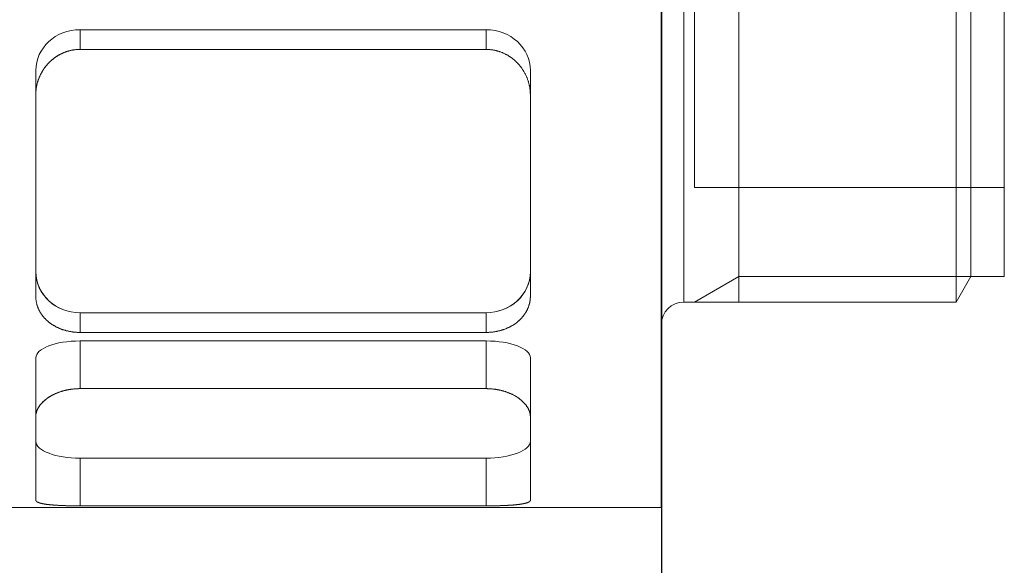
# Model space of a CAD drawing. Header units: millimetres. Extents: x 14831 to 16595, y 7509 to 8717.
# Tile 11 of 15: x 16313 to 16357, y 8296 to 8320. Entities that reach past the tile are written whole.
import ezdxf

# ---------------------------------------------------------------- set-up
doc = ezdxf.new("R2010")
doc.units = ezdxf.units.MM
doc.header["$MEASUREMENT"] = 0
doc.layers.add('图层1', color=7, linetype='Continuous', lineweight=25)
doc.layers.add('图层7', color=4, linetype='Continuous', lineweight=15)

msp = doc.modelspace()

# ---------------------------------------------------------------- linework, layer by layer
at = {"layer": '图层1'}
msp.add_line((16341.501, 8403.773), (16341.501, 8263.773), dxfattribs=at)
at = {"layer": '图层7'}
for p, q in [((16341.481, 8343.273), (16341.481, 8298.273)), ((16341.501, 8334.994), (16341.501, 8306.553)), ((16342.501, 8333.994), (16342.501, 8307.553)), ((16344.999, 8307.553), (16344.999, 8333.994)), ((16354.81, 8333.994), (16354.81, 8307.553)), ((16355.481, 8332.832), (16355.481, 8308.715)), ((16356.987, 8332.832), (16356.987, 8308.715)), ((16342.987, 8328.812), (16342.987, 8312.734)), ((16333.574, 8319.87), (16315.229, 8319.87)), ((16315.229, 8318.977), (16315.229, 8319.87)), ((16333.574, 8318.977), (16333.574, 8319.87)), ((16333.574, 8318.977), (16315.229, 8318.977)), ((16313.229, 8316.92), (16313.229, 8318.022)), ((16335.574, 8316.92), (16335.574, 8318.022)), ((16313.229, 8316.92), (16313.229, 8307.823)), ((16335.574, 8307.823), (16335.574, 8316.92)), ((16342.987, 8312.734), (16356.987, 8312.734)), ((16344.999, 8308.715), (16342.987, 8307.553)), ((16355.481, 8308.715), (16344.999, 8308.715)), ((16354.81, 8307.553), (16355.481, 8308.715)), ((16355.481, 8308.715), (16356.987, 8308.715)), ((16342.501, 8307.553), (16354.81, 8307.553)), ((16315.229, 8307.078), (16333.574, 8307.078)), ((16315.229, 8306.185), (16315.229, 8307.078)), ((16333.574, 8306.185), (16333.574, 8307.078)), ((16341.481, 8306.553), (16341.501, 8306.553)), ((16315.229, 8306.185), (16333.574, 8306.185)), ((16333.574, 8305.8), (16315.229, 8305.8)), ((16315.229, 8303.644), (16315.229, 8305.8)), ((16333.574, 8303.644), (16333.574, 8305.8)), ((16313.229, 8302.374), (16313.229, 8305.035)), ((16335.574, 8302.374), (16335.574, 8305.035)), ((16333.574, 8303.644), (16315.229, 8303.644)), ((16313.229, 8302.374), (16313.229, 8298.606)), ((16335.574, 8298.606), (16335.574, 8302.374)), ((16315.229, 8300.502), (16333.574, 8300.502)), ((16315.229, 8298.345), (16315.229, 8300.502)), ((16333.574, 8298.345), (16333.574, 8300.502)), ((16246.377, 8298.273), (16341.481, 8298.273)), ((16315.229, 8298.345), (16333.574, 8298.345))]:
    msp.add_line(p, q, dxfattribs=at)
for points in [[(16315.229, 8318.977), (16315.214, 8318.977), (16315.186, 8318.976), (16315.157, 8318.976), (16315.143, 8318.975), (16315.128, 8318.974), (16315.1, 8318.973), (16315.071, 8318.97), (16315.042, 8318.968), (16315.013, 8318.965), (16314.983, 8318.961), (16314.969, 8318.959), (16314.954, 8318.957), (16314.925, 8318.953), (16314.896, 8318.948), (16314.867, 8318.942), (16314.838, 8318.937), (16314.809, 8318.93), (16314.794, 8318.927), (16314.78, 8318.923), (16314.751, 8318.916), (16314.722, 8318.909), (16314.707, 8318.905), (16314.693, 8318.9), (16314.664, 8318.892), (16314.636, 8318.883), (16314.622, 8318.878), (16314.607, 8318.873), (16314.579, 8318.863), (16314.551, 8318.853), (16314.523, 8318.842), (16314.495, 8318.831), (16314.467, 8318.819), (16314.453, 8318.813), (16314.439, 8318.807), (16314.412, 8318.795), (16314.385, 8318.782), (16314.358, 8318.768), (16314.331, 8318.755), (16314.305, 8318.74), (16314.291, 8318.733), (16314.278, 8318.726), (16314.252, 8318.711), (16314.227, 8318.696), (16314.201, 8318.68), (16314.176, 8318.664), (16314.151, 8318.648), (16314.138, 8318.639), (16314.126, 8318.631), (16314.102, 8318.614), (16314.078, 8318.597), (16314.054, 8318.579), (16314.031, 8318.561), (16314.008, 8318.543), (16313.996, 8318.534), (16313.985, 8318.524), (16313.962, 8318.506), (16313.94, 8318.487), (16313.919, 8318.467), (16313.897, 8318.448), (16313.876, 8318.428), (16313.866, 8318.418), (16313.856, 8318.408), (16313.836, 8318.388), (16313.816, 8318.368), (16313.806, 8318.358), (16313.796, 8318.347), (16313.777, 8318.326), (16313.757, 8318.305), (16313.748, 8318.294), (16313.738, 8318.283), (16313.72, 8318.262), (16313.701, 8318.239), (16313.683, 8318.217), (16313.665, 8318.194), (16313.647, 8318.17), (16313.638, 8318.158), (16313.63, 8318.147), (16313.613, 8318.123), (16313.596, 8318.098), (16313.579, 8318.074), (16313.563, 8318.049), (16313.547, 8318.024), (16313.539, 8318.011), (16313.531, 8317.999), (16313.516, 8317.973), (16313.501, 8317.947), (16313.487, 8317.921), (16313.472, 8317.895), (16313.459, 8317.868), (16313.452, 8317.855), (16313.445, 8317.842), (16313.432, 8317.815), (16313.419, 8317.788), (16313.407, 8317.76), (16313.395, 8317.733), (16313.384, 8317.705), (16313.378, 8317.691), (16313.372, 8317.677), (16313.362, 8317.649), (16313.351, 8317.621), (16313.342, 8317.593), (16313.332, 8317.565), (16313.323, 8317.536), (16313.319, 8317.522), (16313.314, 8317.508), (16313.306, 8317.479), (16313.298, 8317.451), (16313.294, 8317.436), (16313.291, 8317.422), (16313.284, 8317.393), (16313.277, 8317.364), (16313.274, 8317.35), (16313.271, 8317.335), (16313.265, 8317.306), (16313.26, 8317.277), (16313.255, 8317.249), (16313.251, 8317.22), (16313.247, 8317.191), (16313.245, 8317.176), (16313.243, 8317.162), (16313.24, 8317.133), (16313.237, 8317.104), (16313.234, 8317.076), (16313.233, 8317.047), (16313.231, 8317.019), (16313.23, 8317.005), (16313.23, 8316.99), (16313.229, 8316.962), (16313.229, 8316.934), (16313.229, 8316.92)], [(16313.806, 8318.358), (16313.833, 8318.385), (16313.888, 8318.44), (16313.947, 8318.492), (16313.977, 8318.518), (16314.008, 8318.543), (16314.071, 8318.592), (16314.137, 8318.639), (16314.205, 8318.683), (16314.276, 8318.724), (16314.347, 8318.763), (16314.384, 8318.781), (16314.421, 8318.799), (16314.496, 8318.832), (16314.572, 8318.861), (16314.65, 8318.887), (16314.728, 8318.91), (16314.807, 8318.93), (16314.846, 8318.938), (16314.886, 8318.946), (16314.965, 8318.959), (16315.044, 8318.968), (16315.083, 8318.971)], [(16315.083, 8318.971), (16315.1, 8318.973), (16315.132, 8318.974), (16315.165, 8318.976), (16315.181, 8318.976)], [(16315.181, 8318.976), (16315.189, 8318.976), (16315.205, 8318.977), (16315.221, 8318.977), (16315.229, 8318.977)], [(16333.574, 8318.977), (16333.588, 8318.977), (16333.617, 8318.976), (16333.645, 8318.976), (16333.66, 8318.975), (16333.674, 8318.974), (16333.703, 8318.973), (16333.732, 8318.97), (16333.761, 8318.968), (16333.79, 8318.965), (16333.819, 8318.961), (16333.834, 8318.959), (16333.848, 8318.957), (16333.877, 8318.953), (16333.906, 8318.948), (16333.936, 8318.942), (16333.965, 8318.937), (16333.994, 8318.93), (16334.008, 8318.927), (16334.023, 8318.923), (16334.052, 8318.916), (16334.081, 8318.909), (16334.095, 8318.905), (16334.109, 8318.9), (16334.138, 8318.892), (16334.167, 8318.883), (16334.181, 8318.878), (16334.195, 8318.873), (16334.224, 8318.863), (16334.252, 8318.853), (16334.28, 8318.842), (16334.308, 8318.831), (16334.336, 8318.819), (16334.349, 8318.813), (16334.363, 8318.807), (16334.391, 8318.795), (16334.418, 8318.782), (16334.445, 8318.768), (16334.471, 8318.755), (16334.498, 8318.74), (16334.511, 8318.733), (16334.524, 8318.726), (16334.55, 8318.711), (16334.576, 8318.696), (16334.602, 8318.68), (16334.627, 8318.664), (16334.652, 8318.648), (16334.664, 8318.639), (16334.676, 8318.631), (16334.701, 8318.614), (16334.725, 8318.597), (16334.749, 8318.579), (16334.772, 8318.561), (16334.795, 8318.543), (16334.806, 8318.534), (16334.818, 8318.524), (16334.84, 8318.506), (16334.862, 8318.487), (16334.884, 8318.467), (16334.905, 8318.448), (16334.926, 8318.428), (16334.937, 8318.418), (16334.947, 8318.408), (16334.967, 8318.388), (16334.987, 8318.368), (16334.997, 8318.358), (16335.006, 8318.347), (16335.026, 8318.326), (16335.045, 8318.305), (16335.055, 8318.294), (16335.064, 8318.283), (16335.083, 8318.262), (16335.101, 8318.239), (16335.12, 8318.217), (16335.138, 8318.194), (16335.155, 8318.17), (16335.164, 8318.158), (16335.173, 8318.147), (16335.19, 8318.123), (16335.207, 8318.098), (16335.223, 8318.074), (16335.24, 8318.049), (16335.256, 8318.024), (16335.263, 8318.011), (16335.271, 8317.999), (16335.286, 8317.973), (16335.301, 8317.947), (16335.316, 8317.921), (16335.33, 8317.895), (16335.344, 8317.868), (16335.351, 8317.855), (16335.357, 8317.842), (16335.37, 8317.815), (16335.383, 8317.788), (16335.395, 8317.76), (16335.407, 8317.733), (16335.419, 8317.705), (16335.425, 8317.691), (16335.43, 8317.677), (16335.441, 8317.649), (16335.451, 8317.621), (16335.461, 8317.593), (16335.471, 8317.565), (16335.48, 8317.536), (16335.484, 8317.522), (16335.488, 8317.508), (16335.497, 8317.479), (16335.504, 8317.451), (16335.508, 8317.436), (16335.512, 8317.422), (16335.519, 8317.393), (16335.525, 8317.364), (16335.529, 8317.35), (16335.532, 8317.335), (16335.537, 8317.306), (16335.543, 8317.277), (16335.548, 8317.249), (16335.552, 8317.22), (16335.556, 8317.191), (16335.558, 8317.176), (16335.56, 8317.162), (16335.563, 8317.133), (16335.566, 8317.104), (16335.568, 8317.076), (16335.57, 8317.047), (16335.572, 8317.019), (16335.572, 8317.005), (16335.573, 8316.99), (16335.574, 8316.962), (16335.574, 8316.934), (16335.574, 8316.92)], [(16335.574, 8316.92), (16335.574, 8316.934), (16335.574, 8316.962), (16335.573, 8316.99), (16335.572, 8317.005), (16335.572, 8317.019), (16335.57, 8317.047), (16335.568, 8317.076), (16335.566, 8317.105), (16335.563, 8317.133), (16335.56, 8317.162), (16335.558, 8317.176), (16335.556, 8317.191), (16335.552, 8317.22), (16335.547, 8317.249), (16335.543, 8317.278), (16335.537, 8317.307), (16335.532, 8317.335), (16335.529, 8317.35), (16335.525, 8317.364), (16335.519, 8317.393), (16335.512, 8317.422), (16335.508, 8317.436), (16335.504, 8317.451), (16335.497, 8317.48), (16335.488, 8317.508), (16335.484, 8317.522), (16335.48, 8317.537), (16335.47, 8317.565), (16335.461, 8317.594), (16335.451, 8317.622), (16335.441, 8317.65), (16335.43, 8317.678), (16335.424, 8317.692), (16335.419, 8317.706), (16335.407, 8317.733), (16335.395, 8317.761), (16335.383, 8317.788), (16335.37, 8317.815), (16335.357, 8317.842), (16335.35, 8317.856), (16335.344, 8317.869), (16335.33, 8317.895), (16335.316, 8317.922), (16335.301, 8317.948), (16335.286, 8317.974), (16335.271, 8317.999), (16335.263, 8318.012), (16335.255, 8318.025), (16335.239, 8318.05), (16335.223, 8318.074), (16335.207, 8318.099), (16335.19, 8318.123), (16335.173, 8318.147), (16335.164, 8318.159), (16335.155, 8318.171), (16335.137, 8318.194), (16335.119, 8318.217), (16335.101, 8318.239), (16335.083, 8318.262), (16335.064, 8318.284), (16335.054, 8318.295), (16335.045, 8318.305), (16335.026, 8318.327), (16335.006, 8318.347), (16334.997, 8318.358), (16334.987, 8318.368), (16334.967, 8318.388), (16334.947, 8318.408), (16334.936, 8318.418), (16334.926, 8318.428), (16334.905, 8318.448), (16334.884, 8318.468), (16334.862, 8318.487), (16334.84, 8318.506), (16334.817, 8318.525), (16334.806, 8318.534), (16334.795, 8318.543), (16334.772, 8318.561), (16334.748, 8318.579), (16334.724, 8318.597), (16334.7, 8318.614), (16334.676, 8318.631), (16334.664, 8318.64), (16334.651, 8318.648), (16334.626, 8318.664), (16334.601, 8318.68), (16334.576, 8318.696), (16334.55, 8318.711), (16334.524, 8318.726), (16334.511, 8318.733), (16334.497, 8318.741), (16334.471, 8318.755), (16334.444, 8318.769), (16334.417, 8318.782), (16334.39, 8318.795), (16334.363, 8318.807), (16334.349, 8318.813), (16334.335, 8318.819), (16334.307, 8318.831), (16334.28, 8318.842), (16334.251, 8318.853), (16334.223, 8318.864), (16334.195, 8318.873), (16334.181, 8318.878), (16334.166, 8318.883), (16334.138, 8318.892), (16334.109, 8318.901), (16334.095, 8318.905), (16334.08, 8318.909), (16334.051, 8318.916), (16334.023, 8318.924), (16334.008, 8318.927), (16333.994, 8318.93), (16333.965, 8318.937), (16333.935, 8318.942), (16333.906, 8318.948), (16333.877, 8318.953), (16333.848, 8318.957), (16333.834, 8318.959), (16333.819, 8318.961), (16333.79, 8318.965), (16333.761, 8318.968), (16333.732, 8318.97), (16333.703, 8318.973), (16333.674, 8318.974), (16333.66, 8318.975), (16333.645, 8318.976), (16333.617, 8318.976), (16333.588, 8318.977), (16333.574, 8318.977)], [(16313.511, 8317.964), (16313.518, 8317.976), (16313.532, 8318), (16313.547, 8318.023), (16313.554, 8318.035), (16313.561, 8318.047), (16313.577, 8318.07), (16313.592, 8318.093), (16313.608, 8318.116), (16313.624, 8318.138), (16313.64, 8318.161), (16313.648, 8318.172), (16313.657, 8318.183), (16313.673, 8318.204), (16313.69, 8318.226), (16313.708, 8318.247), (16313.725, 8318.268), (16313.743, 8318.288), (16313.751, 8318.298), (16313.76, 8318.309), (16313.778, 8318.328), (16313.797, 8318.348), (16313.806, 8318.358)], [(16313.343, 8317.597), (16313.348, 8317.613), (16313.36, 8317.644), (16313.372, 8317.676), (16313.378, 8317.691)], [(16313.378, 8317.691), (16313.397, 8317.738), (16313.439, 8317.83), (16313.486, 8317.92), (16313.511, 8317.964)], [(16313.229, 8316.92), (16313.229, 8316.967), (16313.234, 8317.063), (16313.243, 8317.16), (16313.249, 8317.208)], [(16313.249, 8317.208), (16313.254, 8317.241), (16313.265, 8317.306), (16313.279, 8317.371), (16313.286, 8317.404)], [(16313.286, 8317.404), (16313.294, 8317.436), (16313.312, 8317.501), (16313.332, 8317.565), (16313.343, 8317.597)], [(16315.229, 8306.185), (16315.214, 8306.185), (16315.186, 8306.185), (16315.157, 8306.186), (16315.143, 8306.186), (16315.128, 8306.187), (16315.1, 8306.188), (16315.071, 8306.19), (16315.042, 8306.192), (16315.013, 8306.194), (16314.983, 8306.197), (16314.969, 8306.198), (16314.954, 8306.2), (16314.925, 8306.203), (16314.896, 8306.207), (16314.867, 8306.211), (16314.838, 8306.216), (16314.809, 8306.22), (16314.794, 8306.223), (16314.78, 8306.226), (16314.751, 8306.231), (16314.722, 8306.237), (16314.707, 8306.24), (16314.693, 8306.243), (16314.664, 8306.25), (16314.636, 8306.257), (16314.622, 8306.26), (16314.607, 8306.264), (16314.579, 8306.272), (16314.551, 8306.28), (16314.523, 8306.288), (16314.495, 8306.297), (16314.467, 8306.306), (16314.453, 8306.31), (16314.439, 8306.315), (16314.412, 8306.324), (16314.385, 8306.334), (16314.358, 8306.345), (16314.331, 8306.355), (16314.305, 8306.366), (16314.291, 8306.372), (16314.278, 8306.377), (16314.252, 8306.389), (16314.227, 8306.401), (16314.201, 8306.413), (16314.176, 8306.425), (16314.151, 8306.438), (16314.138, 8306.444), (16314.126, 8306.451), (16314.102, 8306.464), (16314.078, 8306.477), (16314.054, 8306.491), (16314.031, 8306.505), (16314.008, 8306.519), (16313.996, 8306.526), (16313.985, 8306.534), (16313.962, 8306.548), (16313.94, 8306.563), (16313.919, 8306.578), (16313.897, 8306.593), (16313.876, 8306.609), (16313.866, 8306.616), (16313.856, 8306.624), (16313.836, 8306.64), (16313.816, 8306.656), (16313.806, 8306.664), (16313.796, 8306.672), (16313.777, 8306.688), (16313.757, 8306.705), (16313.748, 8306.713), (16313.738, 8306.722), (16313.72, 8306.739), (16313.701, 8306.757), (16313.683, 8306.775), (16313.665, 8306.793), (16313.647, 8306.811), (16313.638, 8306.82), (16313.63, 8306.83), (16313.613, 8306.849), (16313.596, 8306.868), (16313.579, 8306.887), (16313.563, 8306.907), (16313.547, 8306.927), (16313.539, 8306.937), (16313.531, 8306.947), (16313.516, 8306.967), (16313.501, 8306.988), (16313.487, 8307.009), (16313.472, 8307.03), (16313.459, 8307.051), (16313.452, 8307.062), (16313.445, 8307.072), (16313.432, 8307.094), (16313.419, 8307.116), (16313.407, 8307.137), (16313.395, 8307.16), (16313.384, 8307.182), (16313.378, 8307.193), (16313.372, 8307.204), (16313.362, 8307.227), (16313.351, 8307.249), (16313.342, 8307.272), (16313.332, 8307.295), (16313.323, 8307.318), (16313.319, 8307.33), (16313.314, 8307.341), (16313.306, 8307.364), (16313.298, 8307.388), (16313.294, 8307.399), (16313.291, 8307.411), (16313.284, 8307.434), (16313.277, 8307.458), (16313.274, 8307.47), (16313.271, 8307.482), (16313.265, 8307.505), (16313.26, 8307.529), (16313.255, 8307.552), (16313.251, 8307.576), (16313.247, 8307.6), (16313.245, 8307.612), (16313.243, 8307.624), (16313.24, 8307.647), (16313.237, 8307.671), (16313.234, 8307.694), (16313.233, 8307.718), (16313.231, 8307.742), (16313.23, 8307.753), (16313.23, 8307.765), (16313.229, 8307.788), (16313.229, 8307.812), (16313.229, 8307.823)], [(16313.229, 8307.823), (16313.229, 8307.812), (16313.229, 8307.788), (16313.23, 8307.765), (16313.23, 8307.753), (16313.231, 8307.742), (16313.233, 8307.718), (16313.234, 8307.694), (16313.237, 8307.671), (16313.24, 8307.647), (16313.243, 8307.624), (16313.245, 8307.612), (16313.247, 8307.6), (16313.251, 8307.576), (16313.255, 8307.552), (16313.26, 8307.529), (16313.265, 8307.505), (16313.271, 8307.482), (16313.274, 8307.47), (16313.277, 8307.458), (16313.284, 8307.434), (16313.291, 8307.411), (16313.294, 8307.399), (16313.298, 8307.388), (16313.306, 8307.364), (16313.314, 8307.341), (16313.319, 8307.33), (16313.323, 8307.318), (16313.332, 8307.295), (16313.342, 8307.272), (16313.351, 8307.249), (16313.362, 8307.227), (16313.372, 8307.204), (16313.378, 8307.193), (16313.384, 8307.182), (16313.395, 8307.16), (16313.407, 8307.137), (16313.419, 8307.116), (16313.432, 8307.094), (16313.445, 8307.072), (16313.452, 8307.062), (16313.459, 8307.051), (16313.472, 8307.03), (16313.487, 8307.009), (16313.501, 8306.988), (16313.516, 8306.967), (16313.531, 8306.947), (16313.539, 8306.937), (16313.547, 8306.927), (16313.563, 8306.907), (16313.579, 8306.887), (16313.596, 8306.868), (16313.613, 8306.849), (16313.63, 8306.83), (16313.638, 8306.82), (16313.647, 8306.811), (16313.665, 8306.793), (16313.683, 8306.775), (16313.701, 8306.757), (16313.72, 8306.739), (16313.738, 8306.722), (16313.748, 8306.713), (16313.757, 8306.705), (16313.777, 8306.688), (16313.796, 8306.672), (16313.806, 8306.664), (16313.816, 8306.656), (16313.836, 8306.64), (16313.856, 8306.624), (16313.866, 8306.616), (16313.876, 8306.609), (16313.897, 8306.593), (16313.919, 8306.578), (16313.94, 8306.563), (16313.962, 8306.548), (16313.985, 8306.534), (16313.996, 8306.526), (16314.008, 8306.519), (16314.031, 8306.505), (16314.054, 8306.491), (16314.078, 8306.477), (16314.102, 8306.464), (16314.126, 8306.451), (16314.138, 8306.444), (16314.151, 8306.438), (16314.176, 8306.425), (16314.201, 8306.413), (16314.227, 8306.401), (16314.252, 8306.389), (16314.278, 8306.377), (16314.291, 8306.372), (16314.305, 8306.366), (16314.331, 8306.355), (16314.358, 8306.345), (16314.385, 8306.334), (16314.412, 8306.324), (16314.439, 8306.315), (16314.453, 8306.31), (16314.467, 8306.306), (16314.495, 8306.297), (16314.523, 8306.288), (16314.551, 8306.28), (16314.579, 8306.272), (16314.607, 8306.264), (16314.622, 8306.26), (16314.636, 8306.257), (16314.664, 8306.25), (16314.693, 8306.243), (16314.707, 8306.24), (16314.722, 8306.237), (16314.751, 8306.231), (16314.78, 8306.226), (16314.794, 8306.223), (16314.809, 8306.22), (16314.838, 8306.216), (16314.867, 8306.211), (16314.896, 8306.207), (16314.925, 8306.203), (16314.954, 8306.2), (16314.969, 8306.198), (16314.983, 8306.197), (16315.013, 8306.194), (16315.042, 8306.192), (16315.071, 8306.19), (16315.1, 8306.188), (16315.128, 8306.187), (16315.143, 8306.186), (16315.157, 8306.186), (16315.186, 8306.185), (16315.214, 8306.185), (16315.229, 8306.185)], [(16335.574, 8307.823), (16335.574, 8307.812), (16335.574, 8307.788), (16335.573, 8307.765), (16335.572, 8307.753), (16335.572, 8307.742), (16335.57, 8307.718), (16335.568, 8307.694), (16335.566, 8307.671), (16335.563, 8307.647), (16335.56, 8307.623), (16335.558, 8307.612), (16335.556, 8307.6), (16335.552, 8307.576), (16335.547, 8307.552), (16335.543, 8307.529), (16335.537, 8307.505), (16335.532, 8307.481), (16335.529, 8307.47), (16335.525, 8307.458), (16335.519, 8307.434), (16335.512, 8307.411), (16335.508, 8307.399), (16335.504, 8307.387), (16335.497, 8307.364), (16335.488, 8307.341), (16335.484, 8307.329), (16335.48, 8307.318), (16335.47, 8307.295), (16335.461, 8307.272), (16335.451, 8307.249), (16335.441, 8307.226), (16335.43, 8307.204), (16335.424, 8307.193), (16335.419, 8307.181), (16335.407, 8307.159), (16335.395, 8307.137), (16335.383, 8307.115), (16335.37, 8307.093), (16335.357, 8307.072), (16335.35, 8307.061), (16335.344, 8307.05), (16335.33, 8307.029), (16335.316, 8307.008), (16335.301, 8306.988), (16335.286, 8306.967), (16335.271, 8306.947), (16335.263, 8306.937), (16335.255, 8306.927), (16335.239, 8306.907), (16335.223, 8306.887), (16335.207, 8306.868), (16335.19, 8306.848), (16335.173, 8306.83), (16335.164, 8306.82), (16335.155, 8306.811), (16335.137, 8306.793), (16335.119, 8306.774), (16335.101, 8306.757), (16335.083, 8306.739), (16335.064, 8306.722), (16335.054, 8306.713), (16335.045, 8306.705), (16335.026, 8306.688), (16335.006, 8306.672), (16334.997, 8306.664), (16334.987, 8306.656), (16334.967, 8306.64), (16334.947, 8306.624), (16334.936, 8306.616), (16334.926, 8306.608), (16334.905, 8306.593), (16334.884, 8306.578), (16334.862, 8306.563), (16334.84, 8306.548), (16334.817, 8306.533), (16334.806, 8306.526), (16334.795, 8306.519), (16334.772, 8306.505), (16334.748, 8306.491), (16334.724, 8306.477), (16334.7, 8306.464), (16334.676, 8306.451), (16334.664, 8306.444), (16334.651, 8306.438), (16334.626, 8306.425), (16334.601, 8306.413), (16334.576, 8306.401), (16334.55, 8306.389), (16334.524, 8306.377), (16334.511, 8306.372), (16334.497, 8306.366), (16334.471, 8306.355), (16334.444, 8306.345), (16334.417, 8306.334), (16334.39, 8306.324), (16334.363, 8306.315), (16334.349, 8306.31), (16334.335, 8306.305), (16334.307, 8306.296), (16334.28, 8306.288), (16334.251, 8306.279), (16334.223, 8306.272), (16334.195, 8306.264), (16334.181, 8306.26), (16334.166, 8306.257), (16334.138, 8306.25), (16334.109, 8306.243), (16334.095, 8306.24), (16334.08, 8306.237), (16334.051, 8306.231), (16334.023, 8306.226), (16334.008, 8306.223), (16333.994, 8306.22), (16333.965, 8306.216), (16333.935, 8306.211), (16333.906, 8306.207), (16333.877, 8306.203), (16333.848, 8306.2), (16333.834, 8306.198), (16333.819, 8306.197), (16333.79, 8306.194), (16333.761, 8306.192), (16333.732, 8306.19), (16333.703, 8306.188), (16333.674, 8306.187), (16333.66, 8306.186), (16333.645, 8306.186), (16333.617, 8306.185), (16333.588, 8306.185), (16333.574, 8306.185)], [(16333.574, 8306.185), (16333.588, 8306.185), (16333.617, 8306.185), (16333.645, 8306.186), (16333.66, 8306.186), (16333.674, 8306.187), (16333.703, 8306.188), (16333.732, 8306.19), (16333.761, 8306.192), (16333.79, 8306.194), (16333.819, 8306.197), (16333.834, 8306.198), (16333.848, 8306.2), (16333.877, 8306.203), (16333.906, 8306.207), (16333.936, 8306.211), (16333.965, 8306.216), (16333.994, 8306.22), (16334.008, 8306.223), (16334.023, 8306.226), (16334.052, 8306.231), (16334.081, 8306.237), (16334.095, 8306.24), (16334.109, 8306.243), (16334.138, 8306.25), (16334.167, 8306.257), (16334.181, 8306.26), (16334.195, 8306.264), (16334.224, 8306.272), (16334.252, 8306.28), (16334.28, 8306.288), (16334.308, 8306.297), (16334.336, 8306.306), (16334.349, 8306.31), (16334.363, 8306.315), (16334.391, 8306.324), (16334.418, 8306.334), (16334.445, 8306.345), (16334.471, 8306.355), (16334.498, 8306.366), (16334.511, 8306.372), (16334.524, 8306.377), (16334.55, 8306.389), (16334.576, 8306.401), (16334.602, 8306.413), (16334.627, 8306.425), (16334.652, 8306.438), (16334.664, 8306.444), (16334.676, 8306.451), (16334.701, 8306.464), (16334.725, 8306.477), (16334.749, 8306.491), (16334.772, 8306.505), (16334.795, 8306.519), (16334.806, 8306.526), (16334.818, 8306.534), (16334.84, 8306.548), (16334.862, 8306.563), (16334.884, 8306.578), (16334.905, 8306.593), (16334.926, 8306.609), (16334.937, 8306.616), (16334.947, 8306.624), (16334.967, 8306.64), (16334.987, 8306.656), (16334.997, 8306.664), (16335.006, 8306.672), (16335.026, 8306.688), (16335.045, 8306.705), (16335.055, 8306.713), (16335.064, 8306.722), (16335.083, 8306.739), (16335.101, 8306.757), (16335.12, 8306.775), (16335.138, 8306.793), (16335.155, 8306.811), (16335.164, 8306.82), (16335.173, 8306.83), (16335.19, 8306.849), (16335.207, 8306.868), (16335.223, 8306.887), (16335.24, 8306.907), (16335.256, 8306.927), (16335.263, 8306.937), (16335.271, 8306.947), (16335.286, 8306.967), (16335.301, 8306.988), (16335.316, 8307.009), (16335.33, 8307.03), (16335.344, 8307.051), (16335.351, 8307.062), (16335.357, 8307.072), (16335.37, 8307.094), (16335.383, 8307.116), (16335.395, 8307.137), (16335.407, 8307.16), (16335.419, 8307.182), (16335.425, 8307.193), (16335.43, 8307.204), (16335.441, 8307.227), (16335.451, 8307.249), (16335.461, 8307.272), (16335.471, 8307.295), (16335.48, 8307.318), (16335.484, 8307.33), (16335.488, 8307.341), (16335.497, 8307.364), (16335.504, 8307.388), (16335.508, 8307.399), (16335.512, 8307.411), (16335.519, 8307.434), (16335.525, 8307.458), (16335.529, 8307.47), (16335.532, 8307.482), (16335.537, 8307.505), (16335.543, 8307.529), (16335.548, 8307.552), (16335.552, 8307.576), (16335.556, 8307.6), (16335.558, 8307.612), (16335.56, 8307.624), (16335.563, 8307.647), (16335.566, 8307.671), (16335.568, 8307.694), (16335.57, 8307.718), (16335.572, 8307.742), (16335.572, 8307.753), (16335.573, 8307.765), (16335.574, 8307.788), (16335.574, 8307.812), (16335.574, 8307.823)], [(16315.229, 8303.644), (16315.214, 8303.644), (16315.186, 8303.644), (16315.157, 8303.643), (16315.143, 8303.643), (16315.128, 8303.642), (16315.1, 8303.641), (16315.071, 8303.64), (16315.042, 8303.638), (16315.013, 8303.636), (16314.983, 8303.634), (16314.969, 8303.632), (16314.954, 8303.631), (16314.925, 8303.628), (16314.896, 8303.625), (16314.867, 8303.622), (16314.838, 8303.618), (16314.809, 8303.614), (16314.794, 8303.612), (16314.78, 8303.609), (16314.751, 8303.605), (16314.722, 8303.6), (16314.707, 8303.597), (16314.693, 8303.594), (16314.664, 8303.589), (16314.636, 8303.583), (16314.622, 8303.58), (16314.607, 8303.577), (16314.579, 8303.57), (16314.551, 8303.564), (16314.523, 8303.557), (16314.495, 8303.549), (16314.467, 8303.542), (16314.453, 8303.538), (16314.439, 8303.534), (16314.412, 8303.526), (16314.385, 8303.518), (16314.358, 8303.509), (16314.331, 8303.5), (16314.305, 8303.491), (16314.291, 8303.486), (16314.278, 8303.482), (16314.252, 8303.472), (16314.227, 8303.462), (16314.201, 8303.452), (16314.176, 8303.442), (16314.151, 8303.432), (16314.138, 8303.426), (16314.126, 8303.421), (16314.102, 8303.41), (16314.078, 8303.399), (16314.054, 8303.388), (16314.031, 8303.376), (16314.008, 8303.365), (16313.996, 8303.359), (16313.985, 8303.353), (16313.962, 8303.341), (16313.94, 8303.329), (16313.919, 8303.317), (16313.897, 8303.304), (16313.876, 8303.292), (16313.866, 8303.286), (16313.856, 8303.279), (16313.836, 8303.267), (16313.816, 8303.254), (16313.806, 8303.247), (16313.796, 8303.241), (16313.777, 8303.228), (16313.757, 8303.214), (16313.748, 8303.207), (16313.738, 8303.201), (16313.72, 8303.187), (16313.701, 8303.173), (16313.683, 8303.159), (16313.665, 8303.144), (16313.647, 8303.13), (16313.638, 8303.122), (16313.63, 8303.115), (16313.613, 8303.1), (16313.596, 8303.085), (16313.579, 8303.07), (16313.563, 8303.054), (16313.547, 8303.039), (16313.539, 8303.031), (16313.531, 8303.023), (16313.516, 8303.007), (16313.501, 8302.991), (16313.487, 8302.975), (16313.472, 8302.959), (16313.459, 8302.943), (16313.452, 8302.934), (16313.445, 8302.926), (16313.432, 8302.91), (16313.419, 8302.893), (16313.407, 8302.876), (16313.395, 8302.859), (16313.384, 8302.843), (16313.378, 8302.834), (16313.372, 8302.826), (16313.362, 8302.809), (16313.351, 8302.792), (16313.342, 8302.774), (16313.332, 8302.757), (16313.323, 8302.74), (16313.319, 8302.732), (16313.314, 8302.723), (16313.306, 8302.706), (16313.298, 8302.688), (16313.294, 8302.68), (16313.291, 8302.671), (16313.284, 8302.654), (16313.277, 8302.637), (16313.274, 8302.628), (16313.271, 8302.619), (16313.265, 8302.602), (16313.26, 8302.585), (16313.255, 8302.568), (16313.251, 8302.55), (16313.247, 8302.533), (16313.245, 8302.525), (16313.243, 8302.516), (16313.24, 8302.499), (16313.237, 8302.482), (16313.234, 8302.465), (16313.233, 8302.448), (16313.231, 8302.432), (16313.23, 8302.423), (16313.23, 8302.415), (16313.229, 8302.398), (16313.229, 8302.382), (16313.229, 8302.374)], [(16313.417, 8302.89), (16313.444, 8302.925), (16313.504, 8302.994), (16313.569, 8303.06), (16313.604, 8303.092), (16313.64, 8303.124), (16313.716, 8303.184), (16313.797, 8303.241), (16313.882, 8303.295), (16313.973, 8303.347), (16314.071, 8303.396), (16314.122, 8303.419), (16314.174, 8303.441), (16314.282, 8303.483), (16314.395, 8303.521), (16314.511, 8303.554), (16314.631, 8303.582), (16314.752, 8303.605), (16314.813, 8303.614), (16314.875, 8303.623), (16314.998, 8303.635), (16315.12, 8303.642), (16315.181, 8303.644)], [(16315.181, 8303.644), (16315.189, 8303.644), (16315.205, 8303.644), (16315.221, 8303.644), (16315.229, 8303.644)], [(16333.574, 8303.644), (16333.588, 8303.644), (16333.617, 8303.644), (16333.645, 8303.643), (16333.66, 8303.643), (16333.674, 8303.642), (16333.703, 8303.641), (16333.732, 8303.64), (16333.761, 8303.638), (16333.79, 8303.636), (16333.819, 8303.634), (16333.834, 8303.632), (16333.848, 8303.631), (16333.877, 8303.628), (16333.906, 8303.625), (16333.936, 8303.622), (16333.965, 8303.618), (16333.994, 8303.614), (16334.008, 8303.612), (16334.023, 8303.609), (16334.052, 8303.605), (16334.081, 8303.6), (16334.095, 8303.597), (16334.109, 8303.594), (16334.138, 8303.589), (16334.167, 8303.583), (16334.181, 8303.58), (16334.195, 8303.577), (16334.224, 8303.57), (16334.252, 8303.564), (16334.28, 8303.557), (16334.308, 8303.549), (16334.336, 8303.542), (16334.349, 8303.538), (16334.363, 8303.534), (16334.391, 8303.526), (16334.418, 8303.518), (16334.445, 8303.509), (16334.471, 8303.5), (16334.498, 8303.491), (16334.511, 8303.486), (16334.524, 8303.482), (16334.55, 8303.472), (16334.576, 8303.462), (16334.602, 8303.452), (16334.627, 8303.442), (16334.652, 8303.432), (16334.664, 8303.426), (16334.676, 8303.421), (16334.701, 8303.41), (16334.725, 8303.399), (16334.749, 8303.388), (16334.772, 8303.376), (16334.795, 8303.365), (16334.806, 8303.359), (16334.818, 8303.353), (16334.84, 8303.341), (16334.862, 8303.329), (16334.884, 8303.317), (16334.905, 8303.304), (16334.926, 8303.292), (16334.937, 8303.286), (16334.947, 8303.279), (16334.967, 8303.267), (16334.987, 8303.254), (16334.997, 8303.247), (16335.006, 8303.241), (16335.026, 8303.228), (16335.045, 8303.214), (16335.055, 8303.207), (16335.064, 8303.201), (16335.083, 8303.187), (16335.101, 8303.173), (16335.12, 8303.159), (16335.138, 8303.144), (16335.155, 8303.13), (16335.164, 8303.122), (16335.173, 8303.115), (16335.19, 8303.1), (16335.207, 8303.085), (16335.223, 8303.07), (16335.24, 8303.054), (16335.256, 8303.039), (16335.263, 8303.031), (16335.271, 8303.023), (16335.286, 8303.007), (16335.301, 8302.991), (16335.316, 8302.975), (16335.33, 8302.959), (16335.344, 8302.943), (16335.351, 8302.934), (16335.357, 8302.926), (16335.37, 8302.91), (16335.383, 8302.893), (16335.395, 8302.876), (16335.407, 8302.859), (16335.419, 8302.843), (16335.425, 8302.834), (16335.43, 8302.826), (16335.441, 8302.809), (16335.451, 8302.792), (16335.461, 8302.774), (16335.471, 8302.757), (16335.48, 8302.74), (16335.484, 8302.732), (16335.488, 8302.723), (16335.497, 8302.706), (16335.504, 8302.688), (16335.508, 8302.68), (16335.512, 8302.671), (16335.519, 8302.654), (16335.525, 8302.637), (16335.529, 8302.628), (16335.532, 8302.619), (16335.537, 8302.602), (16335.543, 8302.585), (16335.548, 8302.568), (16335.552, 8302.55), (16335.556, 8302.533), (16335.558, 8302.525), (16335.56, 8302.516), (16335.563, 8302.499), (16335.566, 8302.482), (16335.568, 8302.465), (16335.57, 8302.448), (16335.572, 8302.432), (16335.572, 8302.423), (16335.573, 8302.415), (16335.574, 8302.398), (16335.574, 8302.382), (16335.574, 8302.374)], [(16335.574, 8302.374), (16335.574, 8302.382), (16335.574, 8302.398), (16335.573, 8302.415), (16335.572, 8302.423), (16335.572, 8302.432), (16335.57, 8302.448), (16335.568, 8302.465), (16335.566, 8302.482), (16335.563, 8302.499), (16335.56, 8302.516), (16335.558, 8302.525), (16335.556, 8302.533), (16335.552, 8302.55), (16335.547, 8302.568), (16335.543, 8302.585), (16335.537, 8302.602), (16335.532, 8302.619), (16335.529, 8302.628), (16335.525, 8302.637), (16335.519, 8302.654), (16335.512, 8302.671), (16335.508, 8302.68), (16335.504, 8302.689), (16335.497, 8302.706), (16335.488, 8302.723), (16335.484, 8302.732), (16335.48, 8302.74), (16335.47, 8302.758), (16335.461, 8302.775), (16335.451, 8302.792), (16335.441, 8302.809), (16335.43, 8302.826), (16335.424, 8302.834), (16335.419, 8302.843), (16335.407, 8302.86), (16335.395, 8302.877), (16335.383, 8302.893), (16335.37, 8302.91), (16335.357, 8302.926), (16335.35, 8302.935), (16335.344, 8302.943), (16335.33, 8302.959), (16335.316, 8302.975), (16335.301, 8302.991), (16335.286, 8303.007), (16335.271, 8303.023), (16335.263, 8303.031), (16335.255, 8303.039), (16335.239, 8303.055), (16335.223, 8303.07), (16335.207, 8303.085), (16335.19, 8303.1), (16335.173, 8303.115), (16335.164, 8303.123), (16335.155, 8303.13), (16335.137, 8303.144), (16335.119, 8303.159), (16335.101, 8303.173), (16335.083, 8303.187), (16335.064, 8303.201), (16335.054, 8303.208), (16335.045, 8303.214), (16335.026, 8303.228), (16335.006, 8303.241), (16334.997, 8303.247), (16334.987, 8303.254), (16334.967, 8303.267), (16334.947, 8303.279), (16334.936, 8303.286), (16334.926, 8303.292), (16334.905, 8303.304), (16334.884, 8303.317), (16334.862, 8303.329), (16334.84, 8303.341), (16334.817, 8303.353), (16334.806, 8303.359), (16334.795, 8303.365), (16334.772, 8303.376), (16334.748, 8303.388), (16334.724, 8303.399), (16334.7, 8303.41), (16334.676, 8303.421), (16334.664, 8303.426), (16334.651, 8303.432), (16334.626, 8303.442), (16334.601, 8303.452), (16334.576, 8303.463), (16334.55, 8303.472), (16334.524, 8303.482), (16334.511, 8303.487), (16334.497, 8303.491), (16334.471, 8303.5), (16334.444, 8303.509), (16334.417, 8303.518), (16334.39, 8303.526), (16334.363, 8303.534), (16334.349, 8303.538), (16334.335, 8303.542), (16334.307, 8303.55), (16334.28, 8303.557), (16334.251, 8303.564), (16334.223, 8303.57), (16334.195, 8303.577), (16334.181, 8303.58), (16334.166, 8303.583), (16334.138, 8303.589), (16334.109, 8303.594), (16334.095, 8303.597), (16334.08, 8303.6), (16334.051, 8303.605), (16334.023, 8303.609), (16334.008, 8303.612), (16333.994, 8303.614), (16333.965, 8303.618), (16333.935, 8303.622), (16333.906, 8303.625), (16333.877, 8303.628), (16333.848, 8303.631), (16333.834, 8303.632), (16333.819, 8303.634), (16333.79, 8303.636), (16333.761, 8303.638), (16333.732, 8303.64), (16333.703, 8303.641), (16333.674, 8303.642), (16333.66, 8303.643), (16333.645, 8303.643), (16333.617, 8303.644), (16333.588, 8303.644), (16333.574, 8303.644)], [(16313.229, 8302.374), (16313.229, 8302.401), (16313.234, 8302.457), (16313.243, 8302.514), (16313.249, 8302.543)], [(16313.249, 8302.543), (16313.251, 8302.553), (16313.256, 8302.572), (16313.262, 8302.592), (16313.265, 8302.601), (16313.268, 8302.611), (16313.275, 8302.63), (16313.282, 8302.65), (16313.29, 8302.669), (16313.298, 8302.689), (16313.307, 8302.708), (16313.312, 8302.718), (16313.317, 8302.728), (16313.326, 8302.747), (16313.337, 8302.766), (16313.348, 8302.786), (16313.359, 8302.805), (16313.371, 8302.824), (16313.378, 8302.833), (16313.384, 8302.843), (16313.397, 8302.862), (16313.41, 8302.881), (16313.417, 8302.89)], [(16315.229, 8298.345), (16315.214, 8298.345), (16315.186, 8298.345), (16315.157, 8298.345), (16315.143, 8298.345), (16315.128, 8298.346), (16315.1, 8298.346), (16315.071, 8298.346), (16315.042, 8298.346), (16315.013, 8298.346), (16314.983, 8298.347), (16314.969, 8298.347), (16314.954, 8298.347), (16314.925, 8298.347), (16314.896, 8298.348), (16314.867, 8298.348), (16314.838, 8298.349), (16314.809, 8298.349), (16314.794, 8298.349), (16314.78, 8298.35), (16314.751, 8298.35), (16314.722, 8298.351), (16314.707, 8298.351), (16314.693, 8298.352), (16314.664, 8298.352), (16314.636, 8298.353), (16314.622, 8298.353), (16314.607, 8298.354), (16314.579, 8298.355), (16314.551, 8298.356), (16314.523, 8298.356), (16314.495, 8298.357), (16314.467, 8298.358), (16314.453, 8298.359), (16314.439, 8298.36), (16314.412, 8298.361), (16314.385, 8298.362), (16314.358, 8298.363), (16314.331, 8298.364), (16314.305, 8298.365), (16314.291, 8298.366), (16314.278, 8298.367), (16314.252, 8298.368), (16314.227, 8298.37), (16314.201, 8298.371), (16314.176, 8298.373), (16314.151, 8298.374), (16314.138, 8298.375), (16314.126, 8298.376), (16314.102, 8298.377), (16314.078, 8298.379), (16314.054, 8298.381), (16314.031, 8298.383), (16314.008, 8298.384), (16313.996, 8298.385), (16313.985, 8298.386), (16313.962, 8298.388), (16313.94, 8298.39), (16313.919, 8298.392), (16313.897, 8298.394), (16313.876, 8298.396), (16313.866, 8298.397), (16313.856, 8298.398), (16313.836, 8298.4), (16313.816, 8298.402), (16313.806, 8298.404), (16313.796, 8298.405), (16313.777, 8298.407), (16313.757, 8298.409), (16313.748, 8298.41), (16313.738, 8298.412), (16313.72, 8298.414), (16313.701, 8298.417), (16313.683, 8298.419), (16313.665, 8298.422), (16313.647, 8298.425), (16313.638, 8298.426), (16313.63, 8298.427), (16313.613, 8298.43), (16313.596, 8298.433), (16313.579, 8298.436), (16313.563, 8298.439), (16313.547, 8298.442), (16313.539, 8298.444), (16313.531, 8298.445), (16313.516, 8298.448), (16313.501, 8298.452), (16313.487, 8298.455), (16313.472, 8298.458), (16313.459, 8298.462), (16313.452, 8298.464), (16313.445, 8298.465), (16313.432, 8298.469), (16313.419, 8298.472), (16313.407, 8298.476), (16313.395, 8298.48), (16313.384, 8298.484), (16313.378, 8298.486), (16313.372, 8298.487), (16313.362, 8298.491), (16313.351, 8298.495), (16313.342, 8298.499), (16313.332, 8298.503), (16313.323, 8298.508), (16313.319, 8298.51), (16313.314, 8298.512), (16313.306, 8298.516), (16313.298, 8298.52), (16313.294, 8298.522), (16313.291, 8298.524), (16313.284, 8298.529), (16313.277, 8298.533), (16313.274, 8298.535), (16313.271, 8298.538), (16313.265, 8298.542), (16313.26, 8298.547), (16313.255, 8298.551), (16313.251, 8298.556), (16313.247, 8298.561), (16313.245, 8298.563), (16313.243, 8298.565), (16313.24, 8298.57), (16313.237, 8298.575), (16313.234, 8298.579), (16313.233, 8298.584), (16313.231, 8298.589), (16313.23, 8298.591), (16313.23, 8298.594), (16313.229, 8298.599), (16313.229, 8298.603), (16313.229, 8298.606)], [(16313.229, 8298.606), (16313.229, 8298.603), (16313.229, 8298.599), (16313.23, 8298.594), (16313.23, 8298.591), (16313.231, 8298.589), (16313.233, 8298.584), (16313.234, 8298.579), (16313.237, 8298.575), (16313.24, 8298.57), (16313.243, 8298.565), (16313.245, 8298.563), (16313.247, 8298.561), (16313.251, 8298.556), (16313.255, 8298.551), (16313.26, 8298.547), (16313.265, 8298.542), (16313.271, 8298.538), (16313.274, 8298.535), (16313.277, 8298.533), (16313.284, 8298.529), (16313.291, 8298.524), (16313.294, 8298.522), (16313.298, 8298.52), (16313.306, 8298.516), (16313.314, 8298.512), (16313.319, 8298.51), (16313.323, 8298.508), (16313.332, 8298.503), (16313.342, 8298.499), (16313.351, 8298.495), (16313.362, 8298.491), (16313.372, 8298.487), (16313.378, 8298.486), (16313.384, 8298.484), (16313.395, 8298.48), (16313.407, 8298.476), (16313.419, 8298.472), (16313.432, 8298.469), (16313.445, 8298.465), (16313.452, 8298.464), (16313.459, 8298.462), (16313.472, 8298.458), (16313.487, 8298.455), (16313.501, 8298.452), (16313.516, 8298.448), (16313.531, 8298.445), (16313.539, 8298.444), (16313.547, 8298.442), (16313.563, 8298.439), (16313.579, 8298.436), (16313.596, 8298.433), (16313.613, 8298.43), (16313.63, 8298.427), (16313.638, 8298.426), (16313.647, 8298.425), (16313.665, 8298.422), (16313.683, 8298.419), (16313.701, 8298.417), (16313.72, 8298.414), (16313.738, 8298.412), (16313.748, 8298.41), (16313.757, 8298.409), (16313.777, 8298.407), (16313.796, 8298.405), (16313.806, 8298.404), (16313.816, 8298.402), (16313.836, 8298.4), (16313.856, 8298.398), (16313.866, 8298.397), (16313.876, 8298.396), (16313.897, 8298.394), (16313.919, 8298.392), (16313.94, 8298.39), (16313.962, 8298.388), (16313.985, 8298.386), (16313.996, 8298.385), (16314.008, 8298.384), (16314.031, 8298.383), (16314.054, 8298.381), (16314.078, 8298.379), (16314.102, 8298.377), (16314.126, 8298.376), (16314.138, 8298.375), (16314.151, 8298.374), (16314.176, 8298.373), (16314.201, 8298.371), (16314.227, 8298.37), (16314.252, 8298.368), (16314.278, 8298.367), (16314.291, 8298.366), (16314.305, 8298.365), (16314.331, 8298.364), (16314.358, 8298.363), (16314.385, 8298.362), (16314.412, 8298.361), (16314.439, 8298.36), (16314.453, 8298.359), (16314.467, 8298.358), (16314.495, 8298.357), (16314.523, 8298.356), (16314.551, 8298.356), (16314.579, 8298.355), (16314.607, 8298.354), (16314.622, 8298.353), (16314.636, 8298.353), (16314.664, 8298.352), (16314.693, 8298.352), (16314.707, 8298.351), (16314.722, 8298.351), (16314.751, 8298.35), (16314.78, 8298.35), (16314.794, 8298.349), (16314.809, 8298.349), (16314.838, 8298.349), (16314.867, 8298.348), (16314.896, 8298.348), (16314.925, 8298.347), (16314.954, 8298.347), (16314.969, 8298.347), (16314.983, 8298.347), (16315.013, 8298.346), (16315.042, 8298.346), (16315.071, 8298.346), (16315.1, 8298.346), (16315.128, 8298.346), (16315.143, 8298.345), (16315.157, 8298.345), (16315.186, 8298.345), (16315.214, 8298.345), (16315.229, 8298.345)], [(16335.574, 8298.606), (16335.574, 8298.603), (16335.574, 8298.599), (16335.573, 8298.594), (16335.572, 8298.591), (16335.572, 8298.589), (16335.57, 8298.584), (16335.568, 8298.579), (16335.566, 8298.575), (16335.563, 8298.57), (16335.56, 8298.565), (16335.558, 8298.563), (16335.556, 8298.561), (16335.552, 8298.556), (16335.548, 8298.551), (16335.543, 8298.547), (16335.537, 8298.542), (16335.532, 8298.538), (16335.529, 8298.535), (16335.525, 8298.533), (16335.519, 8298.529), (16335.512, 8298.524), (16335.508, 8298.522), (16335.504, 8298.52), (16335.497, 8298.516), (16335.488, 8298.512), (16335.484, 8298.51), (16335.48, 8298.508), (16335.471, 8298.503), (16335.461, 8298.499), (16335.451, 8298.495), (16335.441, 8298.491), (16335.43, 8298.487), (16335.425, 8298.486), (16335.419, 8298.484), (16335.407, 8298.48), (16335.395, 8298.476), (16335.383, 8298.472), (16335.37, 8298.469), (16335.357, 8298.465), (16335.351, 8298.464), (16335.344, 8298.462), (16335.33, 8298.458), (16335.316, 8298.455), (16335.301, 8298.452), (16335.286, 8298.448), (16335.271, 8298.445), (16335.263, 8298.444), (16335.256, 8298.442), (16335.24, 8298.439), (16335.223, 8298.436), (16335.207, 8298.433), (16335.19, 8298.43), (16335.173, 8298.427), (16335.164, 8298.426), (16335.155, 8298.425), (16335.138, 8298.422), (16335.12, 8298.419), (16335.101, 8298.417), (16335.083, 8298.414), (16335.064, 8298.412), (16335.055, 8298.41), (16335.045, 8298.409), (16335.026, 8298.407), (16335.006, 8298.405), (16334.997, 8298.404), (16334.987, 8298.402), (16334.967, 8298.4), (16334.947, 8298.398), (16334.937, 8298.397), (16334.926, 8298.396), (16334.905, 8298.394), (16334.884, 8298.392), (16334.862, 8298.39), (16334.84, 8298.388), (16334.818, 8298.386), (16334.806, 8298.385), (16334.795, 8298.384), (16334.772, 8298.383), (16334.749, 8298.381), (16334.725, 8298.379), (16334.701, 8298.377), (16334.676, 8298.376), (16334.664, 8298.375), (16334.652, 8298.374), (16334.627, 8298.373), (16334.602, 8298.371), (16334.576, 8298.37), (16334.55, 8298.368), (16334.524, 8298.367), (16334.511, 8298.366), (16334.498, 8298.365), (16334.471, 8298.364), (16334.445, 8298.363), (16334.418, 8298.362), (16334.391, 8298.361), (16334.363, 8298.36), (16334.349, 8298.359), (16334.336, 8298.358), (16334.308, 8298.357), (16334.28, 8298.356), (16334.252, 8298.356), (16334.224, 8298.355), (16334.195, 8298.354), (16334.181, 8298.353), (16334.167, 8298.353), (16334.138, 8298.352), (16334.109, 8298.352), (16334.095, 8298.351), (16334.081, 8298.351), (16334.052, 8298.35), (16334.023, 8298.35), (16334.008, 8298.349), (16333.994, 8298.349), (16333.965, 8298.349), (16333.936, 8298.348), (16333.906, 8298.348), (16333.877, 8298.347), (16333.848, 8298.347), (16333.834, 8298.347), (16333.819, 8298.347), (16333.79, 8298.346), (16333.761, 8298.346), (16333.732, 8298.346), (16333.703, 8298.346), (16333.674, 8298.346), (16333.66, 8298.345), (16333.645, 8298.345), (16333.617, 8298.345), (16333.588, 8298.345), (16333.574, 8298.345)], [(16333.574, 8298.345), (16333.588, 8298.345), (16333.617, 8298.345), (16333.645, 8298.345), (16333.66, 8298.345), (16333.674, 8298.346), (16333.703, 8298.346), (16333.732, 8298.346), (16333.761, 8298.346), (16333.79, 8298.346), (16333.819, 8298.347), (16333.834, 8298.347), (16333.848, 8298.347), (16333.877, 8298.347), (16333.906, 8298.348), (16333.936, 8298.348), (16333.965, 8298.349), (16333.994, 8298.349), (16334.008, 8298.349), (16334.023, 8298.35), (16334.052, 8298.35), (16334.081, 8298.351), (16334.095, 8298.351), (16334.109, 8298.352), (16334.138, 8298.352), (16334.167, 8298.353), (16334.181, 8298.353), (16334.195, 8298.354), (16334.224, 8298.355), (16334.252, 8298.356), (16334.28, 8298.356), (16334.308, 8298.357), (16334.336, 8298.358), (16334.349, 8298.359), (16334.363, 8298.36), (16334.391, 8298.361), (16334.418, 8298.362), (16334.445, 8298.363), (16334.471, 8298.364), (16334.498, 8298.365), (16334.511, 8298.366), (16334.524, 8298.367), (16334.55, 8298.368), (16334.576, 8298.37), (16334.602, 8298.371), (16334.627, 8298.373), (16334.652, 8298.374), (16334.664, 8298.375), (16334.676, 8298.376), (16334.701, 8298.377), (16334.725, 8298.379), (16334.749, 8298.381), (16334.772, 8298.383), (16334.795, 8298.384), (16334.806, 8298.385), (16334.818, 8298.386), (16334.84, 8298.388), (16334.862, 8298.39), (16334.884, 8298.392), (16334.905, 8298.394), (16334.926, 8298.396), (16334.937, 8298.397), (16334.947, 8298.398), (16334.967, 8298.4), (16334.987, 8298.402), (16334.997, 8298.404), (16335.006, 8298.405), (16335.026, 8298.407), (16335.045, 8298.409), (16335.055, 8298.41), (16335.064, 8298.412), (16335.083, 8298.414), (16335.101, 8298.417), (16335.12, 8298.419), (16335.138, 8298.422), (16335.155, 8298.425), (16335.164, 8298.426), (16335.173, 8298.427), (16335.19, 8298.43), (16335.207, 8298.433), (16335.223, 8298.436), (16335.24, 8298.439), (16335.256, 8298.442), (16335.263, 8298.444), (16335.271, 8298.445), (16335.286, 8298.448), (16335.301, 8298.452), (16335.316, 8298.455), (16335.33, 8298.458), (16335.344, 8298.462), (16335.351, 8298.464), (16335.357, 8298.465), (16335.37, 8298.469), (16335.383, 8298.472), (16335.395, 8298.476), (16335.407, 8298.48), (16335.419, 8298.484), (16335.425, 8298.486), (16335.43, 8298.487), (16335.441, 8298.491), (16335.451, 8298.495), (16335.461, 8298.499), (16335.471, 8298.503), (16335.48, 8298.508), (16335.484, 8298.51), (16335.488, 8298.512), (16335.497, 8298.516), (16335.504, 8298.52), (16335.508, 8298.522), (16335.512, 8298.524), (16335.519, 8298.529), (16335.525, 8298.533), (16335.529, 8298.535), (16335.532, 8298.538), (16335.537, 8298.542), (16335.543, 8298.547), (16335.548, 8298.551), (16335.552, 8298.556), (16335.556, 8298.561), (16335.558, 8298.563), (16335.56, 8298.565), (16335.563, 8298.57), (16335.566, 8298.575), (16335.568, 8298.579), (16335.57, 8298.584), (16335.572, 8298.589), (16335.572, 8298.591), (16335.573, 8298.594), (16335.574, 8298.599), (16335.574, 8298.603), (16335.574, 8298.606)]]:
    msp.add_lwpolyline(points, dxfattribs=at)
msp.add_arc((16342.501, 8306.553), 1, 90, 180, dxfattribs=at)
for centre, ratio, start_param, end_param in [((16315.229, 8318.022), 0.92388, 4.712389, 6.283185), ((16333.574, 8318.022), 0.92388, 3.141593, 4.712389), ((16315.229, 8308.926), 0.92388, 0, 1.570796), ((16315.229, 8308.926), 0.92388, 0.009768, 1.570796), ((16333.574, 8308.926), 0.92388, 1.570796, 3.141593), ((16333.574, 8308.926), 0.92388, 1.570796, 3.131825), ((16315.229, 8305.035), 0.382683, 4.712389, 6.283185), ((16333.574, 8305.035), 0.382683, 3.141593, 4.712389), ((16315.229, 8301.267), 0.382683, 0, 0.020256), ((16315.229, 8301.267), 0.382683, 0.020256, 1.570796), ((16333.574, 8301.267), 0.382683, 1.570796, 3.141593), ((16333.574, 8301.267), 0.382683, 1.570796, 3.141593)]:
    msp.add_ellipse(centre, major_axis=(-2, 0), ratio=ratio, start_param=start_param, end_param=end_param, dxfattribs=at)
for points, knots in [([(16329.755, 8280.087), (16309.693, 8279.945), (16293.351, 8279.805), (16230.042, 8279.284), (16183.084, 8278.944), (16042.273, 8278.346), (15948.486, 8278.509), (15845.104, 8280.136), (15835.322, 8280.307), (15815.755, 8280.667), (15805.97, 8280.855), (15776.603, 8281.383), (15757.009, 8281.688), (15728.003, 8281.848), (15718.62, 8281.855), (15690.439, 8281.69), (15671.609, 8281.335), (15647.185, 8280.386), (15641.644, 8280.134), (15630.574, 8279.585), (15625.042, 8279.291), (15608.471, 8278.436), (15597.455, 8277.901), (15579.179, 8277.431), (15571.886, 8277.356), (15556.615, 8277.574), (15548.645, 8277.905), (15536.151, 8278.906), (15531.588, 8279.375), (15521.922, 8280.625), (15516.818, 8281.444), (15506.632, 8283.356), (15501.552, 8284.449), (15486.343, 8288.074), (15476.244, 8290.951), (15448.829, 8299.557), (15431.556, 8305.847), (15414.246, 8312.074)], [188.494462, 188.494462, 188.494462, 188.494462, 237.466458, 237.466458, 378.219669, 378.219669, 659.726091, 659.726091, 689.155283, 689.155283, 718.584474, 718.584474, 777.442857, 777.442857, 805.549194, 805.549194, 861.761867, 861.761867, 878.228391, 878.228391, 894.694916, 894.694916, 927.627965, 927.627965, 949.636584, 949.636584, 973.944473, 973.944473, 988.019855, 988.019855, 1003.902391, 1003.902391, 1019.784928, 1019.784928, 1051.550001, 1051.550001, 1106.208313, 1106.208313, 1106.208313, 1106.208313]), ([(16329.196, 8276.036), (16159.066, 8274.642), (15933.741, 8272.99), (15669.457, 8280.248), (15524.72, 8267.371), (15449.628, 8295.094), (15412.892, 8308.31)], [194.673231, 194.673231, 194.673231, 194.673231, 677.587862, 869.976417, 990.48353, 1106.550033, 1106.550033, 1106.550033, 1106.550033]), ([(16329.737, 8272.086), (16309.756, 8271.945), (16293.453, 8271.805), (16230.228, 8271.285), (16183.308, 8270.945), (16042.6, 8270.346), (15948.859, 8270.507), (15845.586, 8272.127), (15835.887, 8272.295), (15816.498, 8272.652), (15806.808, 8272.838), (15777.738, 8273.363), (15758.363, 8273.67), (15729.026, 8273.848), (15719.076, 8273.858), (15689.206, 8273.682), (15669.265, 8273.286), (15644.025, 8272.238), (15638.771, 8271.986), (15628.243, 8271.452), (15622.971, 8271.172), (15607.141, 8270.363), (15596.57, 8269.866), (15578.783, 8269.426), (15571.563, 8269.358), (15555.735, 8269.588), (15547.131, 8269.962), (15534.084, 8271.072), (15529.619, 8271.55), (15517.933, 8273.099), (15510.747, 8274.359), (15496.472, 8277.359), (15489.38, 8279.1), (15468.217, 8284.867), (15454.259, 8289.435), (15430.736, 8297.616), (15421.124, 8301.098), (15411.538, 8304.547)], [188.454873, 188.454873, 188.454873, 188.454873, 237.304713, 237.304713, 377.908239, 377.908239, 659.115292, 659.115292, 688.26488, 688.26488, 717.414469, 717.414469, 775.713646, 775.713646, 805.615808, 805.615808, 865.420133, 865.420133, 881.123664, 881.123664, 896.827194, 896.827194, 928.234255, 928.234255, 949.708935, 949.708935, 975.390187, 975.390187, 988.791479, 988.791479, 1010.54776, 1010.54776, 1032.30404, 1032.30404, 1075.816602, 1075.816602, 1106.12141, 1106.12141, 1106.12141, 1106.12141])]:
    msp.add_open_spline(points, degree=3, knots=knots, dxfattribs=at)

doc.saveas('drawing.dxf')
